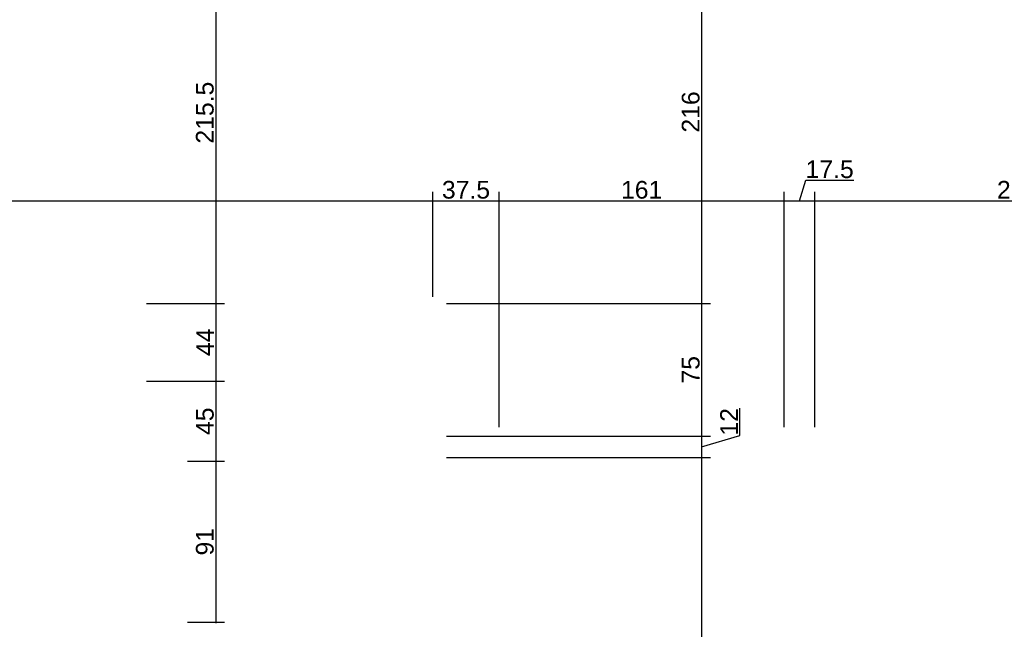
# Model space of a CAD drawing. Header units: millimetres. Extents: x 126553 to 403692, y -95821 to 38049.
# Tile 107 of 256: x 166510 to 167066, y -8448 to -8104. Entities that reach past the tile are written whole.
import ezdxf

# ---------------------------------------------------------------- set-up
doc = ezdxf.new("R2010")
doc.units = ezdxf.units.MM
doc.layers.add('11_wymiary', color=55, linetype='Continuous')
doc.layers.add('11_wymiary @ 50', color=55, linetype='Continuous')
doc.styles.add('11_RJ', font='arial.ttf')
doc.dimstyles.new('11_RJ (cc)', dxfattribs={"dimtxt": 0.2, "dimasz": 0.001, "dimexe": 0.1, "dimexo": 0.1, "dimgap": 0.02, "dimtad": 1, "dimdec": 1, "dimrnd": 0.5, "dimzin": 12, "dimdsep": 46, "dimtxsty": '11_RJ', "dimblk": 'OBLIQUE', "dimcen": 0, "dimdle": 0.01, "dimclrd": 256, "dimclre": 256, "dimclrt": 2, "dimazin": 3, "dimtfac": 1, "dimtdec": 1, "dimtofl": 0, "dimtmove": 0, "dimatfit": 3, "dimldrblk": 'DOT', "dimfxl": 1, "dimtolj": 1, "dimtzin": 13, "dimarcsym": 0})

# ---------------------------------------------------------------- blocks, each defined once
blk = doc.blocks.new('_Oblique')
at = {"color": 0, "linetype": 'ByBlock', "lineweight": -2}
blk.add_line((-0.5, -0.5), (0.5, 0.5), dxfattribs=at)
blk = doc.blocks.new('*D784')
at = {"layer": '11_wymiary', "lineweight": -2, "transparency": 16777216}
for p, q in [((165952.63, -8259.24), (165952.63, -8201.13)), ((166743.62, -8260.41), (166743.62, -8201.13)), ((165952.13, -8206.13), (166744.12, -8206.13))]:
    blk.add_line(p, q, dxfattribs=at)
at = {"layer": 'Defpoints', "color": 0, "transparency": 16777216}
for p in [(166743.62, -8206.13), (165952.63, -8264.24), (166743.62, -8265.41)]:
    blk.add_point(p, dxfattribs=at)
at = {"layer": '11_wymiary', "lineweight": -2, "transparency": 16777216, "xscale": 0.05, "yscale": 0.05, "zscale": 0.05, "rotation": 180}
blk.add_blockref('_Oblique', (165952.63, -8206.13), dxfattribs=at)
at = {"layer": '11_wymiary', "lineweight": -2, "transparency": 16777216, "xscale": 0.05, "yscale": 0.05, "zscale": 0.05}
blk.add_blockref('_Oblique', (166743.62, -8206.13), dxfattribs=at)
at = {"layer": '11_wymiary', "color": 2, "transparency": 16777216, "insert": (166348.13, -8200.03), "char_height": 10, "attachment_point": 5, "style": '11_RJ'}
blk.add_mtext('\\A1;791', dxfattribs=at)
blk = doc.blocks.new('_Dot')
at = {"color": 0, "linetype": 'ByBlock', "lineweight": -2}
blk.add_line((-0.5, 0), (-1, 0), dxfattribs=at)
at = {"color": 0, "linetype": 'ByBlock', "const_width": 0.5}
blk.add_lwpolyline([(-0.25, 0, 1), (0.25, 0, 1)], format="xyb", close=True, dxfattribs=at)
blk = doc.blocks.new('*D785')
at = {"layer": '11_wymiary', "lineweight": -2, "transparency": 16777216}
for p, q in [((166743.62, -8260.41), (166743.62, -8201.13)), ((166781.01, -8334.11), (166781.01, -8201.13)), ((166743.12, -8206.13), (166781.51, -8206.13))]:
    blk.add_line(p, q, dxfattribs=at)
at = {"layer": 'Defpoints', "color": 0, "transparency": 16777216}
for p in [(166781.01, -8206.13), (166743.62, -8265.41), (166781.01, -8339.11)]:
    blk.add_point(p, dxfattribs=at)
at = {"layer": '11_wymiary', "lineweight": -2, "transparency": 16777216, "xscale": 0.05, "yscale": 0.05, "zscale": 0.05, "rotation": 180}
blk.add_blockref('_Oblique', (166743.62, -8206.13), dxfattribs=at)
at = {"layer": '11_wymiary', "lineweight": -2, "transparency": 16777216, "xscale": 0.05, "yscale": 0.05, "zscale": 0.05}
blk.add_blockref('_Oblique', (166781.01, -8206.13), dxfattribs=at)
at = {"layer": '11_wymiary', "color": 2, "transparency": 16777216, "insert": (166762.31, -8200.02), "char_height": 10, "attachment_point": 5, "style": '11_RJ'}
blk.add_mtext('\\A1;37.5', dxfattribs=at)
blk = doc.blocks.new('*D786')
at = {"layer": '11_wymiary', "lineweight": -2, "transparency": 16777216}
for p, q in [((166781.01, -8334.11), (166781.01, -8201.13)), ((166942.01, -8334.08), (166942.01, -8201.13)), ((166780.51, -8206.13), (166942.51, -8206.13))]:
    blk.add_line(p, q, dxfattribs=at)
at = {"layer": 'Defpoints', "color": 0, "transparency": 16777216}
for p in [(166942.01, -8206.13), (166781.01, -8339.11), (166942.01, -8339.08)]:
    blk.add_point(p, dxfattribs=at)
at = {"layer": '11_wymiary', "lineweight": -2, "transparency": 16777216, "xscale": 0.05, "yscale": 0.05, "zscale": 0.05, "rotation": 180}
blk.add_blockref('_Oblique', (166781.01, -8206.13), dxfattribs=at)
at = {"layer": '11_wymiary', "lineweight": -2, "transparency": 16777216, "xscale": 0.05, "yscale": 0.05, "zscale": 0.05}
blk.add_blockref('_Oblique', (166942.01, -8206.13), dxfattribs=at)
at = {"layer": '11_wymiary', "color": 2, "transparency": 16777216, "insert": (166861.51, -8200.03), "char_height": 10, "attachment_point": 5, "style": '11_RJ'}
blk.add_mtext('\\A1;161', dxfattribs=at)
blk = doc.blocks.new('*D787')
at = {"layer": '11_wymiary', "lineweight": -2, "transparency": 16777216}
for p, q in [((166950.68, -8206.13), (166954.16, -8194.53)), ((166954.16, -8194.53), (166981.27, -8194.53)), ((166942.01, -8334.08), (166942.01, -8201.13)), ((166959.35, -8334.11), (166959.35, -8201.13)), ((166941.51, -8206.13), (166959.85, -8206.13))]:
    blk.add_line(p, q, dxfattribs=at)
at = {"layer": 'Defpoints', "color": 0, "transparency": 16777216}
for p in [(166959.35, -8206.13), (166942.01, -8339.08), (166959.35, -8339.11)]:
    blk.add_point(p, dxfattribs=at)
at = {"layer": '11_wymiary', "lineweight": -2, "transparency": 16777216, "xscale": 0.05, "yscale": 0.05, "zscale": 0.05, "rotation": 180}
blk.add_blockref('_Oblique', (166942.01, -8206.13), dxfattribs=at)
at = {"layer": '11_wymiary', "lineweight": -2, "transparency": 16777216, "xscale": 0.05, "yscale": 0.05, "zscale": 0.05}
blk.add_blockref('_Oblique', (166959.35, -8206.13), dxfattribs=at)
at = {"layer": '11_wymiary', "color": 2, "transparency": 16777216, "insert": (166967.72, -8188.42), "char_height": 10, "attachment_point": 5, "style": '11_RJ'}
blk.add_mtext('\\A1;17.5', dxfattribs=at)
blk = doc.blocks.new('*D596')
at = {"layer": '11_wymiary', "lineweight": -2, "transparency": 16777216}
for p, q in [((166959.35, -8334.11), (166959.35, -8201.13)), ((167188.35, -8258.11), (167188.35, -8201.13)), ((166958.85, -8206.13), (167188.85, -8206.13))]:
    blk.add_line(p, q, dxfattribs=at)
at = {"layer": 'Defpoints', "color": 0, "transparency": 16777216}
for p in [(167188.35, -8206.13), (167188.35, -8263.11), (166959.35, -8339.11)]:
    blk.add_point(p, dxfattribs=at)
at = {"layer": '11_wymiary', "lineweight": -2, "transparency": 16777216, "xscale": 0.05, "yscale": 0.05, "zscale": 0.05, "rotation": 180}
blk.add_blockref('_Oblique', (166959.35, -8206.13), dxfattribs=at)
at = {"layer": '11_wymiary', "lineweight": -2, "transparency": 16777216, "xscale": 0.05, "yscale": 0.05, "zscale": 0.05}
blk.add_blockref('_Oblique', (167188.35, -8206.13), dxfattribs=at)
at = {"layer": '11_wymiary', "color": 2, "transparency": 16777216, "insert": (167073.85, -8200.03), "char_height": 10, "attachment_point": 5, "style": '11_RJ'}
blk.add_mtext('\\A1;229', dxfattribs=at)
blk = doc.blocks.new('*D487')
at = {"layer": '11_wymiary', "lineweight": -2, "transparency": 16777216}
for p, q in [((166868.97, -8047.94), (166900.36, -8047.94)), ((166895.36, -8047.44), (166895.36, -8264.61)), ((166751.35, -8264.11), (166900.36, -8264.11))]:
    blk.add_line(p, q, dxfattribs=at)
at = {"layer": 'Defpoints', "color": 0, "transparency": 16777216}
for p in [(166863.97, -8047.94), (166746.35, -8264.11), (166895.36, -8264.11)]:
    blk.add_point(p, dxfattribs=at)
at = {"layer": '11_wymiary', "lineweight": -2, "transparency": 16777216, "xscale": 0.05, "yscale": 0.05, "zscale": 0.05}
for p, rotation in [((166895.36, -8047.94), 90), ((166895.36, -8264.11), 270)]:
    blk.add_blockref('_Oblique', p, dxfattribs=dict(at, rotation=rotation))
at = {"layer": '11_wymiary', "color": 2, "transparency": 16777216, "insert": (166889.26, -8156.03), "char_height": 10, "attachment_point": 5, "rotation": 90, "style": '11_RJ'}
blk.add_mtext('\\A1;216', dxfattribs=at)
blk = doc.blocks.new('*D488')
at = {"layer": '11_wymiary', "lineweight": -2, "transparency": 16777216}
for p, q in [((166895.36, -8263.61), (166895.36, -8339.61)), ((166751.35, -8264.11), (166900.36, -8264.11)), ((166751.35, -8339.11), (166900.36, -8339.11))]:
    blk.add_line(p, q, dxfattribs=at)
at = {"layer": 'Defpoints', "color": 0, "transparency": 16777216}
for p in [(166746.35, -8264.11), (166746.35, -8339.11), (166895.36, -8339.11)]:
    blk.add_point(p, dxfattribs=at)
at = {"layer": '11_wymiary', "lineweight": -2, "transparency": 16777216, "xscale": 0.05, "yscale": 0.05, "zscale": 0.05}
for p, rotation in [((166895.36, -8264.11), 90), ((166895.36, -8339.11), 270)]:
    blk.add_blockref('_Oblique', p, dxfattribs=dict(at, rotation=rotation))
at = {"layer": '11_wymiary', "color": 2, "transparency": 16777216, "insert": (166889.28, -8301.61), "char_height": 10, "attachment_point": 5, "rotation": 90, "style": '11_RJ'}
blk.add_mtext('\\A1;75', dxfattribs=at)
blk = doc.blocks.new('*D489')
at = {"layer": '11_wymiary', "lineweight": -2, "transparency": 16777216}
for p, q in [((166916.92, -8338.64), (166916.92, -8323.36)), ((166751.35, -8339.11), (166900.36, -8339.11)), ((166895.36, -8338.61), (166895.36, -8351.61)), ((166895.36, -8345.11), (166916.92, -8338.64)), ((166751.35, -8351.11), (166900.36, -8351.11))]:
    blk.add_line(p, q, dxfattribs=at)
at = {"layer": 'Defpoints', "color": 0, "transparency": 16777216}
for p in [(166746.35, -8339.11), (166746.35, -8351.11), (166895.36, -8351.11)]:
    blk.add_point(p, dxfattribs=at)
at = {"layer": '11_wymiary', "lineweight": -2, "transparency": 16777216, "xscale": 0.05, "yscale": 0.05, "zscale": 0.05}
for p, rotation in [((166895.36, -8339.11), 90), ((166895.36, -8351.11), 270)]:
    blk.add_blockref('_Oblique', p, dxfattribs=dict(at, rotation=rotation))
at = {"layer": '11_wymiary', "color": 2, "transparency": 16777216, "insert": (166910.9, -8331), "char_height": 10, "attachment_point": 5, "rotation": 90, "style": '11_RJ'}
blk.add_mtext('\\A1;12', dxfattribs=at)
blk = doc.blocks.new('*D490')
at = {"layer": '11_wymiary', "lineweight": -2, "transparency": 16777216}
for p, q in [((166751.35, -8351.11), (166900.36, -8351.11)), ((166895.36, -8350.61), (166895.36, -8675.73)), ((166751.35, -8675.23), (166900.36, -8675.23))]:
    blk.add_line(p, q, dxfattribs=at)
at = {"layer": 'Defpoints', "color": 0, "transparency": 16777216}
for p in [(166746.35, -8351.11), (166746.35, -8675.23), (166895.36, -8675.23)]:
    blk.add_point(p, dxfattribs=at)
at = {"layer": '11_wymiary', "lineweight": -2, "transparency": 16777216, "xscale": 0.05, "yscale": 0.05, "zscale": 0.05}
for p, rotation in [((166895.36, -8351.11), 90), ((166895.36, -8675.23), 270)]:
    blk.add_blockref('_Oblique', p, dxfattribs=dict(at, rotation=rotation))
at = {"layer": '11_wymiary', "color": 2, "transparency": 16777216, "insert": (166889.25, -8513.17), "char_height": 10, "attachment_point": 5, "rotation": 90, "style": '11_RJ'}
blk.add_mtext('\\A1;324', dxfattribs=at)
blk = doc.blocks.new('*D546')
at = {"layer": '11_wymiary', "lineweight": -2, "transparency": 16777216}
for p, q in [((166620.9, -8048.73), (166615.94, -8048.73)), ((166620.94, -8048.23), (166620.94, -8264.61)), ((166581.9, -8264.11), (166625.94, -8264.11))]:
    blk.add_line(p, q, dxfattribs=at)
at = {"layer": 'Defpoints', "color": 0, "transparency": 16777216}
for p in [(166625.9, -8048.73), (166576.9, -8264.11), (166620.94, -8264.11)]:
    blk.add_point(p, dxfattribs=at)
at = {"layer": '11_wymiary', "lineweight": -2, "transparency": 16777216, "xscale": 0.05, "yscale": 0.05, "zscale": 0.05}
for p, rotation in [((166620.94, -8048.73), 90), ((166620.94, -8264.11), 270)]:
    blk.add_blockref('_Oblique', p, dxfattribs=dict(at, rotation=rotation))
at = {"layer": '11_wymiary', "color": 2, "transparency": 16777216, "insert": (166614.84, -8156.42), "char_height": 10, "attachment_point": 5, "rotation": 90, "style": '11_RJ'}
blk.add_mtext('\\A1;215.5', dxfattribs=at)
blk = doc.blocks.new('*D547')
at = {"layer": '11_wymiary', "lineweight": -2, "transparency": 16777216}
for p, q in [((166620.94, -8263.61), (166620.94, -8308.61)), ((166581.9, -8264.11), (166625.94, -8264.11)), ((166581.9, -8308.11), (166625.94, -8308.11))]:
    blk.add_line(p, q, dxfattribs=at)
at = {"layer": 'Defpoints', "color": 0, "transparency": 16777216}
for p in [(166576.9, -8264.11), (166576.9, -8308.11), (166620.94, -8308.11)]:
    blk.add_point(p, dxfattribs=at)
at = {"layer": '11_wymiary', "lineweight": -2, "transparency": 16777216, "xscale": 0.05, "yscale": 0.05, "zscale": 0.05}
for p, rotation in [((166620.94, -8264.11), 90), ((166620.94, -8308.11), 270)]:
    blk.add_blockref('_Oblique', p, dxfattribs=dict(at, rotation=rotation))
at = {"layer": '11_wymiary', "color": 2, "transparency": 16777216, "insert": (166614.94, -8286.11), "char_height": 10, "attachment_point": 5, "rotation": 90, "style": '11_RJ'}
blk.add_mtext('\\A1;44', dxfattribs=at)
blk = doc.blocks.new('*D548')
at = {"layer": '11_wymiary', "lineweight": -2, "transparency": 16777216}
for p, q in [((166581.9, -8308.11), (166625.94, -8308.11)), ((166620.94, -8307.61), (166620.94, -8353.73)), ((166605, -8353.23), (166625.94, -8353.23))]:
    blk.add_line(p, q, dxfattribs=at)
at = {"layer": 'Defpoints', "color": 0, "transparency": 16777216}
for p in [(166576.9, -8308.11), (166600, -8353.23), (166620.94, -8353.23)]:
    blk.add_point(p, dxfattribs=at)
at = {"layer": '11_wymiary', "lineweight": -2, "transparency": 16777216, "xscale": 0.05, "yscale": 0.05, "zscale": 0.05}
for p, rotation in [((166620.94, -8308.11), 90), ((166620.94, -8353.23), 270)]:
    blk.add_blockref('_Oblique', p, dxfattribs=dict(at, rotation=rotation))
at = {"layer": '11_wymiary', "color": 2, "transparency": 16777216, "insert": (166614.86, -8330.67), "char_height": 10, "attachment_point": 5, "rotation": 90, "style": '11_RJ'}
blk.add_mtext('\\A1;45', dxfattribs=at)
blk = doc.blocks.new('*D549')
at = {"layer": '11_wymiary', "lineweight": -2, "transparency": 16777216}
for p, q in [((166620.94, -8352.73), (166620.94, -8444.73)), ((166605, -8353.23), (166625.94, -8353.23)), ((166605, -8444.23), (166625.94, -8444.23))]:
    blk.add_line(p, q, dxfattribs=at)
at = {"layer": 'Defpoints', "color": 0, "transparency": 16777216}
for p in [(166600, -8353.23), (166600, -8444.23), (166620.94, -8444.23)]:
    blk.add_point(p, dxfattribs=at)
at = {"layer": '11_wymiary', "lineweight": -2, "transparency": 16777216, "xscale": 0.05, "yscale": 0.05, "zscale": 0.05}
for p, rotation in [((166620.94, -8353.23), 90), ((166620.94, -8444.23), 270)]:
    blk.add_blockref('_Oblique', p, dxfattribs=dict(at, rotation=rotation))
at = {"layer": '11_wymiary', "color": 2, "transparency": 16777216, "insert": (166614.84, -8398.73), "char_height": 10, "attachment_point": 5, "rotation": 90, "style": '11_RJ'}
blk.add_mtext('\\A1;91', dxfattribs=at)

msp = doc.modelspace()

# ---------------------------------------------------------------- dimensions: what is measured, and where the dimension line sits
at = {"layer": '11_wymiary @ 50'}
for base, p1, p2, picture, middle in [((166620.94385, -8264.11299), (166625.89764, -8048.73273), (166576.89764, -8264.11299), '*D546', (166614.83812, -8156.42286)), ((166895.3608, -8264.11299), (166863.96705, -8047.94258), (166746.35215, -8264.11299), '*D487', (166889.25507, -8156.02778)), ((166620.94385, -8308.11299), (166576.89764, -8264.11299), (166576.89764, -8308.11299), '*D547', (166614.94385, -8286.11299)), ((166895.3608, -8339.11299), (166746.35215, -8264.11299), (166746.35215, -8339.11299), '*D488', (166889.27553, -8301.61299)), ((166620.94385, -8353.23273), (166576.89764, -8308.11299), (166600.0001, -8353.23273), '*D548', (166614.85858, -8330.67286)), ((166895.3608, -8351.11299), (166746.35215, -8339.11299), (166746.35215, -8351.11299), '*D489', (166910.90173, -8337.64457)), ((166620.94385, -8444.23273), (166600.0001, -8353.23273), (166600.0001, -8444.23273), '*D549', (166614.83812, -8398.73273)), ((166895.3608, -8675.23273), (166746.35215, -8351.11299), (166746.35215, -8675.23273), '*D490', (166889.25166, -8513.17286))]:
    dim = msp.add_linear_dim(base=base, p1=p1, p2=p2, angle=90, dimstyle='11_RJ (cc)', override={"dimscale": 50, "dimtix": 0, "dimtofl": 0, "dimtmove": 1, "dimatfit": 3}, dxfattribs=at)
    dim.commit()
    dim.dimension.update_dxf_attribs({"geometry": picture, "text_midpoint": middle})
for base, p1, p2, picture, middle in [((166959.35215, -8206.1323), (166942.00628, -8339.08027), (166959.35215, -8339.11299), '*D787', (166955.16093, -8188.42084)), ((166743.62312, -8206.1323), (165952.62898, -8264.24055), (166743.62312, -8265.41015), '*D784', (166348.12605, -8200.02657)), ((166781.00628, -8206.1323), (166743.62312, -8265.41015), (166781.00628, -8339.11299), '*D785', (166762.3147, -8200.02316)), ((166942.00628, -8206.1323), (166781.00628, -8339.11299), (166942.00628, -8339.08027), '*D786', (166861.50628, -8200.02657)), ((167188.35215, -8206.1323), (166959.35215, -8339.11299), (167188.35215, -8263.11299), '*D596', (167073.85215, -8200.02657))]:
    dim = msp.add_linear_dim(base=base, p1=p1, p2=p2, dimstyle='11_RJ (cc)', override={"dimscale": 50, "dimtix": 0, "dimtofl": 0, "dimtmove": 1, "dimatfit": 3}, dxfattribs=at)
    dim.commit()
    dim.dimension.update_dxf_attribs({"geometry": picture, "text_midpoint": middle})

doc.saveas('drawing.dxf')
